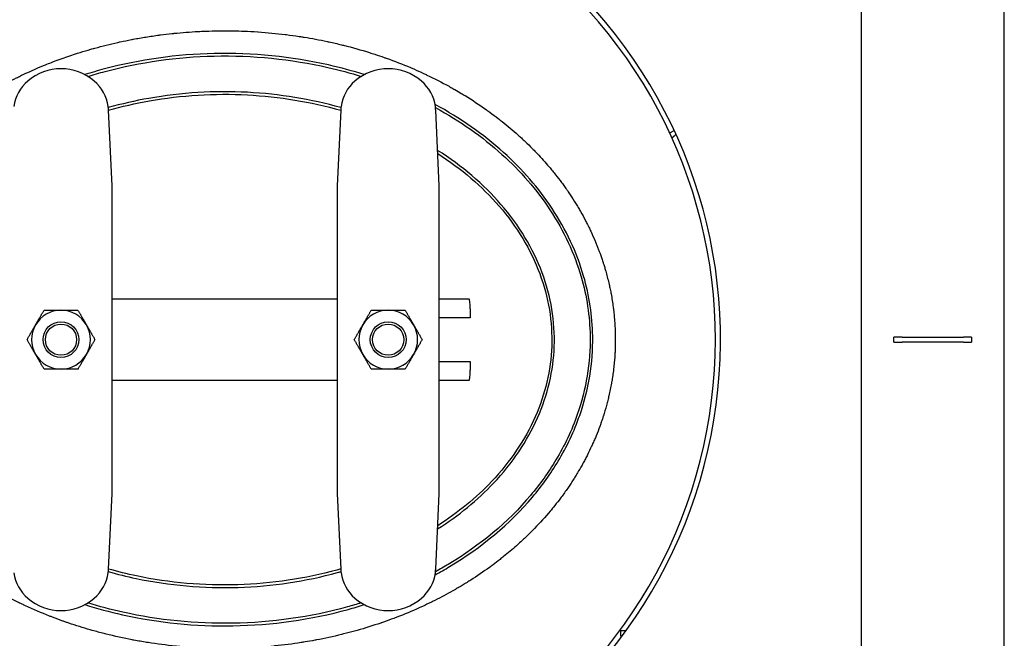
# Model space of a CAD drawing. Header units: inches. Extents: x 12 to 564, y 10 to 374.
# Tile 39 of 158: x 54 to 78, y 174 to 189. Entities that reach past the tile are written whole.
import ezdxf

# ---------------------------------------------------------------- set-up
doc = ezdxf.new("R2010")
doc.units = ezdxf.units.IN
doc.header["$LTSCALE"] = 16
doc.header["$MEASUREMENT"] = 0
doc.layers.add('Visible (ANSI)', color=7, linetype='Continuous', lineweight=30)

msp = doc.modelspace()

# ---------------------------------------------------------------- linework, layer by layer
at = {"layer": 'Visible (ANSI)'}
for p, q in [((74.58, 192.274), (74.58, 170.274)), ((78.08, 170.274), (78.08, 192.274)), ((56.266, 185.036), (56.178, 186.887)), ((61.855, 186.887), (61.766, 185.036)), ((64.266, 185.036), (64.178, 186.887)), ((69.898, 186.333), (70.011, 186.385)), ((56.266, 183.075), (56.266, 185.036)), ((61.766, 185.036), (61.766, 183.075)), ((64.266, 183.075), (64.266, 185.036)), ((56.266, 179.473), (56.266, 183.075)), ((61.766, 183.075), (61.766, 179.473)), ((64.266, 179.473), (64.266, 183.075)), ((56.266, 182.274), (61.766, 182.274)), ((64.266, 182.274), (64.99, 182.274)), ((65.022, 182.024), (65.022, 181.806)), ((65.022, 181.806), (64.266, 181.806)), ((75.58, 181.337), (75.381, 181.337)), ((75.381, 181.212), (75.381, 181.337)), ((75.58, 181.337), (77.08, 181.337)), ((77.279, 181.337), (77.08, 181.337)), ((77.279, 181.337), (77.279, 181.212)), ((75.381, 181.212), (75.58, 181.212)), ((77.08, 181.212), (75.58, 181.212)), ((77.08, 181.212), (77.279, 181.212)), ((64.266, 180.743), (65.022, 180.743)), ((65.022, 180.743), (65.022, 180.524)), ((61.766, 180.274), (56.266, 180.274)), ((64.99, 180.274), (64.266, 180.274)), ((56.266, 177.513), (56.266, 179.473)), ((61.766, 179.473), (61.766, 177.513)), ((64.266, 177.513), (64.266, 179.473)), ((56.178, 175.662), (56.266, 177.513)), ((61.766, 177.513), (61.855, 175.662)), ((64.178, 175.662), (64.266, 177.513)), ((68.704, 174.159), (68.834, 174.159)), ((68.704, 174.024), (68.704, 174.159)), ((68.735, 174.024), (68.704, 174.024))]:
    msp.add_line(p, q, dxfattribs=at)
for centre, radius in [((55.016, 181.274), 0.438), ((55.016, 181.274), 0.438), ((55.016, 181.274), 0.382), ((63.016, 181.274), 0.438), ((63.016, 181.274), 0.438), ((63.016, 181.274), 0.382)]:
    msp.add_circle(centre, radius, dxfattribs=at)
for centre, radius, start, end in [((59.016, 181.274), 12.125, 292.5893, 45.126), ((59.016, 181.274), 12, 292.8379, 45.7286), ((55.016, 186.649), 1.25, 49.4288, 130.5712), ((63.016, 186.649), 1.25, 49.4288, 130.5712), ((54.854, 186.839), 1, 130.5712, 172.0345), ((55.179, 186.839), 1, 7.9655, 49.4288), ((62.854, 186.839), 1, 130.5712, 172.0345), ((63.179, 186.839), 1, 7.9655, 49.4288), ((55.016, 181.274), 0.719, 90.0362, 150.0362), ((55.016, 181.274), 0.719, 30.0362, 90.0362), ((63.016, 181.274), 0.719, 90, 150), ((63.016, 181.274), 0.719, 30, 90), ((55.016, 181.274), 0.719, 150.0362, 210.0362), ((55.016, 181.274), 0.719, 330.0362, 30.0362), ((63.016, 181.274), 0.719, 150, 210), ((63.016, 181.274), 0.719, 330, 30), ((55.016, 181.274), 0.719, 210.0362, 270.0362), ((55.016, 181.274), 0.719, 270.0362, 330.0362), ((63.016, 181.274), 0.719, 210, 270), ((63.016, 181.274), 0.719, 270, 330), ((54.854, 175.71), 1, 187.9655, 229.4288), ((55.179, 175.71), 1, 310.5712, 352.0345), ((62.854, 175.71), 1, 187.9655, 229.4288), ((63.179, 175.71), 1, 310.5712, 352.0345), ((55.016, 175.899), 1.25, 229.4288, 310.5712), ((63.016, 175.899), 1.25, 229.4288, 310.5712)]:
    msp.add_arc(centre, radius, start, end, dxfattribs=at)
for centre, major_axis, start_param, end_param in [((64.99, 182.024), (0, 0.25), 4.712389, 6.283185), ((64.99, 180.524), (0, -0.25), 0, 1.570796)]:
    msp.add_ellipse(centre, major_axis=major_axis, ratio=0.127778, start_param=start_param, end_param=end_param, dxfattribs=at)
for points, knots in [([(49.463, 181.274), (49.463, 181.275), (49.463, 181.276), (49.463, 181.277), (49.463, 181.479), (49.473, 181.681), (49.493, 181.882), (49.494, 181.891), (49.495, 181.901), (49.496, 181.91), (49.497, 181.916), (49.497, 181.921), (49.498, 181.927), (49.518, 182.114), (49.547, 182.3), (49.585, 182.484), (49.588, 182.502), (49.592, 182.52), (49.596, 182.537), (49.598, 182.549), (49.6, 182.56), (49.603, 182.572), (49.618, 182.642), (49.635, 182.712), (49.652, 182.781), (49.658, 182.803), (49.664, 182.825), (49.669, 182.846), (49.701, 182.966), (49.736, 183.084), (49.775, 183.201), (49.793, 183.256), (49.812, 183.311), (49.832, 183.366), (49.842, 183.393), (49.852, 183.42), (49.862, 183.448), (49.888, 183.516), (49.914, 183.584), (49.942, 183.652), (49.955, 183.681), (49.967, 183.711), (49.98, 183.74), (49.99, 183.763), (50, 183.786), (50.01, 183.808), (50.07, 183.944), (50.135, 184.077), (50.204, 184.208), (50.221, 184.241), (50.239, 184.273), (50.256, 184.305), (50.271, 184.332), (50.286, 184.359), (50.301, 184.386), (50.319, 184.417), (50.337, 184.447), (50.354, 184.478), (50.374, 184.511), (50.394, 184.544), (50.414, 184.577), (50.488, 184.698), (50.565, 184.817), (50.645, 184.932), (50.66, 184.954), (50.676, 184.976), (50.692, 184.999), (50.715, 185.032), (50.739, 185.065), (50.764, 185.098), (50.801, 185.149), (50.839, 185.199), (50.878, 185.249), (50.904, 185.282), (50.93, 185.315), (50.956, 185.347), (50.982, 185.38), (51.008, 185.411), (51.034, 185.443), (51.114, 185.539), (51.198, 185.635), (51.284, 185.728), (51.312, 185.76), (51.341, 185.79), (51.37, 185.821), (51.4, 185.853), (51.431, 185.885), (51.462, 185.917), (51.475, 185.93), (51.489, 185.943), (51.502, 185.957), (51.531, 185.986), (51.561, 186.016), (51.591, 186.045), (51.7, 186.151), (51.813, 186.256), (51.926, 186.354), (51.94, 186.366), (51.954, 186.378), (51.968, 186.39), (51.998, 186.417), (52.03, 186.443), (52.061, 186.469), (52.111, 186.512), (52.163, 186.554), (52.215, 186.595), (52.246, 186.62), (52.277, 186.645), (52.309, 186.669), (52.346, 186.698), (52.384, 186.727), (52.421, 186.755), (52.522, 186.831), (52.627, 186.907), (52.734, 186.98), (52.765, 187.001), (52.796, 187.022), (52.827, 187.043), (52.866, 187.069), (52.904, 187.094), (52.942, 187.119), (52.963, 187.132), (52.984, 187.146), (53.005, 187.159), (53.036, 187.179), (53.066, 187.198), (53.097, 187.217), (53.225, 187.297), (53.356, 187.373), (53.487, 187.447), (53.515, 187.462), (53.543, 187.477), (53.57, 187.492), (53.6, 187.509), (53.63, 187.525), (53.66, 187.54), (53.727, 187.576), (53.795, 187.612), (53.864, 187.646), (53.892, 187.66), (53.921, 187.675), (53.95, 187.689), (53.984, 187.705), (54.018, 187.722), (54.053, 187.739), (54.19, 187.804), (54.329, 187.867), (54.469, 187.926), (54.495, 187.937), (54.521, 187.948), (54.547, 187.959), (54.576, 187.971), (54.606, 187.983), (54.635, 187.995), (54.683, 188.014), (54.731, 188.034), (54.78, 188.052), (54.804, 188.062), (54.829, 188.071), (54.854, 188.081), (54.979, 188.128), (55.106, 188.174), (55.233, 188.217), (55.294, 188.237), (55.355, 188.257), (55.417, 188.277), (55.438, 188.284), (55.46, 188.29), (55.481, 188.297), (55.568, 188.324), (55.655, 188.35), (55.742, 188.375), (55.761, 188.381), (55.781, 188.386), (55.801, 188.392), (55.815, 188.396), (55.829, 188.4), (55.843, 188.404), (56.029, 188.455), (56.216, 188.501), (56.403, 188.543), (56.419, 188.546), (56.435, 188.55), (56.452, 188.554), (56.456, 188.554), (56.46, 188.555), (56.464, 188.556), (56.556, 188.576), (56.647, 188.595), (56.739, 188.612), (56.753, 188.615), (56.767, 188.618), (56.781, 188.621), (56.885, 188.64), (56.99, 188.658), (57.094, 188.675), (57.202, 188.692), (57.31, 188.708), (57.419, 188.723), (57.429, 188.724), (57.439, 188.725), (57.449, 188.727), (57.543, 188.739), (57.636, 188.75), (57.73, 188.76), (57.741, 188.761), (57.751, 188.762), (57.762, 188.763), (57.77, 188.764), (57.778, 188.765), (57.786, 188.766), (57.981, 188.785), (58.176, 188.8), (58.371, 188.811), (58.399, 188.812), (58.426, 188.814), (58.453, 188.815), (58.456, 188.815), (58.46, 188.815), (58.464, 188.815), (58.575, 188.82), (58.687, 188.824), (58.8, 188.826), (58.801, 188.826), (58.803, 188.826), (58.804, 188.826), (58.875, 188.827), (58.946, 188.828), (59.016, 188.828)], [0.7128667, 0.7128667, 0.7128667, 0.7128667, 0.7129163, 0.7129163, 0.7129163, 0.7237053, 0.7237053, 0.7237053, 0.7242093, 0.7242093, 0.7242093, 0.7245088, 0.7245088, 0.7245088, 0.7345989, 0.7345989, 0.7345989, 0.7355747, 0.7355747, 0.7355747, 0.7362034, 0.7362034, 0.7362034, 0.7400725, 0.7400725, 0.7400725, 0.7412701, 0.7412701, 0.7412701, 0.7479389, 0.7479389, 0.7479389, 0.7510812, 0.7510812, 0.7510812, 0.7526564, 0.7526564, 0.7526564, 0.7566224, 0.7566224, 0.7566224, 0.758366, 0.758366, 0.758366, 0.759719, 0.759719, 0.759719, 0.7678047, 0.7678047, 0.7678047, 0.7698194, 0.7698194, 0.7698194, 0.7715094, 0.7715094, 0.7715094, 0.7734563, 0.7734563, 0.7734563, 0.7755732, 0.7755732, 0.7755732, 0.7833459, 0.7833459, 0.7833459, 0.7848557, 0.7848557, 0.7848557, 0.7871132, 0.7871132, 0.7871132, 0.7905954, 0.7905954, 0.7905954, 0.7929091, 0.7929091, 0.7929091, 0.7951958, 0.7951958, 0.7951958, 0.8022281, 0.8022281, 0.8022281, 0.8045699, 0.8045699, 0.8045699, 0.8070582, 0.8070582, 0.8070582, 0.8081188, 0.8081188, 0.8081188, 0.8104532, 0.8104532, 0.8104532, 0.8189467, 0.8189467, 0.8189467, 0.8199895, 0.8199895, 0.8199895, 0.8222743, 0.8222743, 0.8222743, 0.8259696, 0.8259696, 0.8259696, 0.8282107, 0.8282107, 0.8282107, 0.8308627, 0.8308627, 0.8308627, 0.8380824, 0.8380824, 0.8380824, 0.8402001, 0.8402001, 0.8402001, 0.8427946, 0.8427946, 0.8427946, 0.8442003, 0.8442003, 0.8442003, 0.8462564, 0.8462564, 0.8462564, 0.8547462, 0.8547462, 0.8547462, 0.8565344, 0.8565344, 0.8565344, 0.8584396, 0.8584396, 0.8584396, 0.862762, 0.862762, 0.862762, 0.8645662, 0.8645662, 0.8645662, 0.8667217, 0.8667217, 0.8667217, 0.8753176, 0.8753176, 0.8753176, 0.8769186, 0.8769186, 0.8769186, 0.8787193, 0.8787193, 0.8787193, 0.8816418, 0.8816418, 0.8816418, 0.8831396, 0.8831396, 0.8831396, 0.8907324, 0.8907324, 0.8907324, 0.8943701, 0.8943701, 0.8943701, 0.8956489, 0.8956489, 0.8956489, 0.9007723, 0.9007723, 0.9007723, 0.9019364, 0.9019364, 0.9019364, 0.902764, 0.902764, 0.902764, 0.9136414, 0.9136414, 0.9136414, 0.9145727, 0.9145727, 0.9145727, 0.9148211, 0.9148211, 0.9148211, 0.920104, 0.920104, 0.920104, 0.9209169, 0.9209169, 0.9209169, 0.926901, 0.926901, 0.926901, 0.9330879, 0.9330879, 0.9330879, 0.9336584, 0.9336584, 0.9336584, 0.9389991, 0.9389991, 0.9389991, 0.9396056, 0.9396056, 0.9396056, 0.9400539, 0.9400539, 0.9400539, 0.9511243, 0.9511243, 0.9511243, 0.952662, 0.952662, 0.952662, 0.952864, 0.952864, 0.952864, 0.9591629, 0.9591629, 0.9591629, 0.9592501, 0.9592501, 0.9592501, 0.9632244, 0.9632244, 0.9632244, 0.9632244]), ([(59.016, 188.828), (59.017, 188.828), (59.017, 188.828), (59.017, 188.828), (59.173, 188.828), (59.329, 188.825), (59.485, 188.819), (59.488, 188.819), (59.49, 188.819), (59.493, 188.819), (59.604, 188.814), (59.714, 188.808), (59.825, 188.801), (59.83, 188.801), (59.834, 188.8), (59.839, 188.8), (60.06, 188.785), (60.281, 188.764), (60.5, 188.737), (60.51, 188.736), (60.519, 188.735), (60.528, 188.734), (60.631, 188.721), (60.733, 188.707), (60.836, 188.691), (60.847, 188.689), (60.859, 188.688), (60.87, 188.686), (60.9, 188.681), (60.931, 188.676), (60.961, 188.671)], [0.96322438, 0.96322438, 0.96322438, 0.96322438, 0.96323965, 0.96323965, 0.96323965, 0.97203388, 0.97203388, 0.97203388, 0.97218389, 0.97218389, 0.97218389, 0.97843063, 0.97843063, 0.97843063, 0.97870338, 0.97870338, 0.97870338, 0.99122042, 0.99122042, 0.99122042, 0.99174483, 0.99174483, 0.99174483, 0.99760613, 0.99760613, 0.99760613, 0.99826351, 0.99826351, 0.99826351, 1, 1, 1, 1]), ([(60.961, 188.671), (61.148, 188.641), (61.335, 188.606), (61.522, 188.566), (61.538, 188.563), (61.554, 188.559), (61.57, 188.556), (61.671, 188.534), (61.772, 188.511), (61.873, 188.486), (61.89, 188.482), (61.908, 188.477), (61.926, 188.473), (62.14, 188.419), (62.352, 188.36), (62.562, 188.294), (62.584, 188.287), (62.605, 188.28), (62.627, 188.273), (62.705, 188.248), (62.783, 188.223), (62.86, 188.196), (62.873, 188.191), (62.886, 188.187), (62.899, 188.182), (62.923, 188.174), (62.946, 188.166), (62.97, 188.158), (63.168, 188.087), (63.364, 188.01), (63.559, 187.928), (63.586, 187.917), (63.612, 187.905), (63.639, 187.894), (63.72, 187.859), (63.8, 187.823), (63.88, 187.785), (63.908, 187.772), (63.936, 187.759), (63.964, 187.746), (64.147, 187.659), (64.327, 187.567), (64.504, 187.47), (64.534, 187.453), (64.563, 187.436), (64.593, 187.42), (64.612, 187.409), (64.631, 187.398), (64.649, 187.388), (64.701, 187.358), (64.753, 187.328), (64.804, 187.297), (64.835, 187.279), (64.866, 187.26), (64.896, 187.241), (65.07, 187.135), (65.241, 187.022), (65.408, 186.903), (65.439, 186.881), (65.47, 186.859), (65.501, 186.837), (65.571, 186.786), (65.64, 186.734), (65.708, 186.682), (65.739, 186.658), (65.77, 186.633), (65.801, 186.609), (65.934, 186.503), (66.063, 186.394), (66.189, 186.281), (66.217, 186.256), (66.245, 186.231), (66.272, 186.206), (66.303, 186.177), (66.333, 186.149), (66.364, 186.12), (66.422, 186.064), (66.48, 186.008), (66.538, 185.95), (66.567, 185.92), (66.597, 185.89), (66.626, 185.86), (66.724, 185.757), (66.82, 185.652), (66.913, 185.544), (66.94, 185.513), (66.967, 185.481), (66.993, 185.449), (67.006, 185.434), (67.019, 185.419), (67.031, 185.403), (67.057, 185.372), (67.083, 185.34), (67.109, 185.307), (67.159, 185.244), (67.208, 185.18), (67.256, 185.115), (67.28, 185.082), (67.304, 185.049), (67.328, 185.017), (67.34, 185), (67.351, 184.984), (67.363, 184.967), (67.378, 184.946), (67.393, 184.924), (67.408, 184.903), (67.416, 184.891), (67.424, 184.879), (67.432, 184.868), (67.477, 184.801), (67.521, 184.733), (67.565, 184.664), (67.586, 184.631), (67.607, 184.597), (67.627, 184.563), (67.638, 184.545), (67.649, 184.527), (67.66, 184.509), (67.68, 184.475), (67.699, 184.442), (67.719, 184.408), (67.76, 184.335), (67.8, 184.262), (67.839, 184.188), (67.856, 184.156), (67.872, 184.123), (67.889, 184.091), (67.9, 184.068), (67.911, 184.046), (67.922, 184.023), (67.938, 183.992), (67.953, 183.961), (67.967, 183.929), (68.005, 183.849), (68.041, 183.768), (68.076, 183.686), (68.088, 183.657), (68.1, 183.628), (68.111, 183.599), (68.123, 183.571), (68.134, 183.543), (68.145, 183.514), (68.156, 183.487), (68.166, 183.459), (68.177, 183.431), (68.201, 183.365), (68.225, 183.299), (68.247, 183.233), (68.255, 183.21), (68.262, 183.188), (68.269, 183.165), (68.277, 183.14), (68.285, 183.115), (68.293, 183.09), (68.304, 183.056), (68.314, 183.022), (68.324, 182.988), (68.331, 182.965), (68.337, 182.941), (68.344, 182.918), (68.37, 182.822), (68.395, 182.725), (68.417, 182.627), (68.422, 182.608), (68.426, 182.588), (68.43, 182.569), (68.439, 182.527), (68.448, 182.486), (68.456, 182.444), (68.459, 182.427), (68.462, 182.41), (68.466, 182.393), (68.485, 182.287), (68.503, 182.18), (68.517, 182.073), (68.518, 182.062), (68.52, 182.05), (68.521, 182.039), (68.528, 181.988), (68.533, 181.938), (68.539, 181.887), (68.539, 181.878), (68.54, 181.87), (68.541, 181.861), (68.552, 181.745), (68.56, 181.629), (68.565, 181.513), (68.565, 181.51), (68.565, 181.507), (68.565, 181.504), (68.567, 181.448), (68.569, 181.393), (68.569, 181.337), (68.569, 181.334), (68.569, 181.33), (68.569, 181.327), (68.569, 181.326), (68.569, 181.325), (68.569, 181.325), (68.57, 181.205), (68.568, 181.086), (68.562, 180.966), (68.562, 180.963), (68.561, 180.959), (68.561, 180.955), (68.558, 180.899), (68.555, 180.843), (68.55, 180.788), (68.55, 180.781), (68.549, 180.775), (68.548, 180.768), (68.539, 180.656), (68.526, 180.543), (68.511, 180.432), (68.509, 180.42), (68.507, 180.408), (68.506, 180.396), (68.499, 180.349), (68.491, 180.302), (68.483, 180.254), (68.481, 180.24), (68.478, 180.226), (68.476, 180.212), (68.457, 180.108), (68.436, 180.005), (68.413, 179.903), (68.408, 179.884), (68.404, 179.865), (68.399, 179.846), (68.39, 179.806), (68.38, 179.767), (68.37, 179.728), (68.364, 179.707), (68.359, 179.685), (68.353, 179.664), (68.329, 179.578), (68.304, 179.493), (68.277, 179.409), (68.276, 179.404), (68.274, 179.399), (68.273, 179.394), (68.265, 179.369), (68.256, 179.343), (68.248, 179.317), (68.238, 179.29), (68.229, 179.263), (68.219, 179.235), (68.21, 179.208), (68.2, 179.18), (68.19, 179.153), (68.161, 179.075), (68.131, 178.997), (68.1, 178.921), (68.087, 178.89), (68.074, 178.859), (68.061, 178.828), (68.052, 178.807), (68.043, 178.786), (68.034, 178.766), (68.02, 178.733), (68.005, 178.701), (67.99, 178.669), (67.958, 178.599), (67.924, 178.529), (67.89, 178.46), (67.873, 178.426), (67.855, 178.392), (67.837, 178.358), (67.829, 178.342), (67.82, 178.326), (67.812, 178.31), (67.793, 178.275), (67.775, 178.241), (67.755, 178.206), (67.719, 178.142), (67.682, 178.078), (67.645, 178.015), (67.624, 177.98), (67.603, 177.945), (67.581, 177.911), (67.573, 177.897), (67.564, 177.884), (67.555, 177.87), (67.534, 177.836), (67.512, 177.802), (67.49, 177.768), (67.468, 177.735), (67.446, 177.702), (67.424, 177.669), (67.373, 177.595), (67.32, 177.521), (67.266, 177.447), (67.242, 177.415), (67.219, 177.384), (67.194, 177.352), (67.149, 177.293), (67.103, 177.234), (67.056, 177.176), (67.03, 177.144), (67.004, 177.113), (66.978, 177.081), (66.856, 176.936), (66.728, 176.794), (66.597, 176.659), (66.566, 176.628), (66.536, 176.597), (66.505, 176.567), (66.453, 176.515), (66.401, 176.464), (66.349, 176.415), (66.318, 176.385), (66.286, 176.356), (66.255, 176.328), (66.221, 176.297), (66.188, 176.266), (66.154, 176.236), (66.052, 176.146), (65.947, 176.057), (65.838, 175.97), (65.809, 175.947), (65.78, 175.924), (65.751, 175.901), (65.694, 175.856), (65.637, 175.813), (65.579, 175.769), (65.55, 175.748), (65.521, 175.726), (65.491, 175.705), (65.342, 175.597), (65.189, 175.493), (65.034, 175.394), (65.004, 175.375), (64.974, 175.356), (64.944, 175.337), (64.879, 175.297), (64.815, 175.258), (64.75, 175.219), (64.719, 175.202), (64.689, 175.184), (64.659, 175.167), (64.638, 175.155), (64.617, 175.143), (64.596, 175.131), (64.453, 175.05), (64.307, 174.972), (64.159, 174.898), (64.131, 174.884), (64.102, 174.87), (64.074, 174.856), (64.001, 174.82), (63.928, 174.785), (63.854, 174.751), (63.827, 174.739), (63.8, 174.726), (63.772, 174.714), (63.592, 174.633), (63.41, 174.557), (63.226, 174.486), (63.202, 174.477), (63.177, 174.468), (63.153, 174.458), (63.07, 174.427), (62.987, 174.397), (62.904, 174.368), (62.886, 174.362), (62.868, 174.356), (62.85, 174.349), (62.845, 174.348), (62.84, 174.346), (62.835, 174.344), (62.643, 174.279), (62.449, 174.218), (62.254, 174.163), (62.234, 174.158), (62.214, 174.152), (62.195, 174.147), (62.106, 174.122), (62.016, 174.099), (61.927, 174.076), (61.909, 174.072), (61.891, 174.067), (61.873, 174.063), (61.671, 174.013), (61.467, 173.969), (61.262, 173.93), (61.248, 173.928), (61.235, 173.925), (61.221, 173.923), (61.143, 173.908), (61.064, 173.895), (60.986, 173.882), (60.966, 173.878), (60.946, 173.875), (60.926, 173.872), (60.914, 173.87), (60.902, 173.868), (60.89, 173.866), (60.677, 173.833), (60.462, 173.805), (60.247, 173.783), (60.239, 173.783), (60.231, 173.782), (60.223, 173.781), (60.117, 173.77), (60.011, 173.761), (59.905, 173.753), (59.899, 173.753), (59.894, 173.753), (59.888, 173.752), (59.665, 173.736), (59.442, 173.726), (59.219, 173.723), (59.217, 173.723), (59.216, 173.723), (59.215, 173.723), (59.163, 173.722), (59.111, 173.721), (59.059, 173.721), (58.999, 173.721), (58.938, 173.721), (58.878, 173.722), (58.877, 173.722), (58.876, 173.722), (58.875, 173.722), (58.647, 173.725), (58.418, 173.734), (58.189, 173.749), (58.184, 173.749), (58.179, 173.75), (58.174, 173.75), (58.062, 173.758), (57.951, 173.767), (57.84, 173.778), (57.832, 173.779), (57.825, 173.779), (57.817, 173.78), (57.592, 173.802), (57.368, 173.831), (57.145, 173.866), (57.136, 173.867), (57.126, 173.869), (57.116, 173.87), (57.114, 173.871), (57.112, 173.871), (57.11, 173.871), (57.007, 173.888), (56.904, 173.905), (56.801, 173.925), (56.787, 173.927), (56.773, 173.93), (56.759, 173.933), (56.544, 173.973), (56.329, 174.021), (56.117, 174.074), (56.1, 174.078), (56.084, 174.082), (56.068, 174.086), (55.972, 174.11), (55.876, 174.136), (55.781, 174.163), (55.763, 174.168), (55.745, 174.173), (55.727, 174.178), (55.552, 174.228), (55.379, 174.283), (55.21, 174.34), (55.183, 174.349), (55.157, 174.358), (55.131, 174.367), (55.107, 174.376), (55.083, 174.384), (55.06, 174.393), (54.977, 174.422), (54.894, 174.453), (54.811, 174.485), (54.785, 174.495), (54.759, 174.505), (54.733, 174.515), (54.537, 174.592), (54.342, 174.675), (54.15, 174.765), (54.123, 174.777), (54.096, 174.79), (54.069, 174.803), (53.984, 174.843), (53.899, 174.885), (53.816, 174.927), (53.788, 174.941), (53.761, 174.955), (53.733, 174.97), (53.621, 175.028), (53.511, 175.088), (53.404, 175.15), (53.33, 175.191), (53.256, 175.235), (53.183, 175.279), (53.151, 175.299), (53.119, 175.318), (53.087, 175.338), (53.016, 175.382), (52.946, 175.427), (52.876, 175.473), (52.843, 175.495), (52.81, 175.517), (52.778, 175.539), (52.61, 175.653), (52.445, 175.773), (52.285, 175.898), (52.253, 175.923), (52.221, 175.948), (52.19, 175.974), (52.127, 176.024), (52.065, 176.075), (52.005, 176.127), (51.974, 176.153), (51.943, 176.18), (51.912, 176.207), (51.886, 176.23), (51.86, 176.253), (51.834, 176.276), (51.714, 176.384), (51.596, 176.496), (51.481, 176.613), (51.452, 176.643), (51.422, 176.673), (51.393, 176.704), (51.34, 176.759), (51.287, 176.816), (51.236, 176.873), (51.208, 176.904), (51.18, 176.936), (51.152, 176.967), (51.06, 177.072), (50.972, 177.18), (50.886, 177.29), (50.861, 177.322), (50.836, 177.354), (50.811, 177.387), (50.799, 177.404), (50.786, 177.421), (50.773, 177.438), (50.749, 177.47), (50.725, 177.503), (50.702, 177.536), (50.669, 177.583), (50.636, 177.629), (50.604, 177.676), (50.589, 177.698), (50.575, 177.72), (50.56, 177.741), (50.538, 177.775), (50.517, 177.808), (50.495, 177.842), (50.483, 177.86), (50.471, 177.879), (50.46, 177.898), (50.439, 177.931), (50.418, 177.964), (50.398, 177.998), (50.354, 178.071), (50.311, 178.145), (50.27, 178.22), (50.252, 178.252), (50.234, 178.284), (50.217, 178.317), (50.205, 178.34), (50.193, 178.362), (50.181, 178.385), (50.165, 178.417), (50.149, 178.448), (50.133, 178.479), (50.093, 178.56), (50.054, 178.641), (50.017, 178.724), (50.004, 178.752), (49.992, 178.781), (49.979, 178.81), (49.967, 178.839), (49.955, 178.867), (49.943, 178.895), (49.932, 178.923), (49.92, 178.951), (49.909, 178.978), (49.874, 179.066), (49.841, 179.154), (49.811, 179.243), (49.802, 179.268), (49.793, 179.294), (49.784, 179.32), (49.78, 179.334), (49.775, 179.347), (49.77, 179.361), (49.764, 179.38), (49.758, 179.399), (49.752, 179.418), (49.744, 179.443), (49.737, 179.468), (49.729, 179.493), (49.701, 179.586), (49.674, 179.682), (49.65, 179.778), (49.644, 179.799), (49.639, 179.821), (49.634, 179.842), (49.624, 179.882), (49.615, 179.922), (49.606, 179.962), (49.602, 179.981), (49.598, 180), (49.594, 180.019), (49.559, 180.185), (49.531, 180.353), (49.51, 180.523), (49.508, 180.533), (49.507, 180.543), (49.506, 180.554), (49.477, 180.794), (49.463, 181.035), (49.463, 181.274)], [0, 0, 0, 0, 0.0107623, 0.0107623, 0.0107623, 0.0116788, 0.0116788, 0.0116788, 0.0175253, 0.0175253, 0.0175253, 0.0185604, 0.0185604, 0.0185604, 0.0309908, 0.0309908, 0.0309908, 0.0322647, 0.0322647, 0.0322647, 0.0369093, 0.0369093, 0.0369093, 0.0376944, 0.0376944, 0.0376944, 0.0390994, 0.0390994, 0.0390994, 0.0510063, 0.0510063, 0.0510063, 0.0526375, 0.0526375, 0.0526375, 0.057609, 0.057609, 0.057609, 0.0593414, 0.0593414, 0.0593414, 0.0707334, 0.0707334, 0.0707334, 0.072664, 0.072664, 0.072664, 0.0738794, 0.0738794, 0.0738794, 0.0772607, 0.0772607, 0.0772607, 0.0792784, 0.0792784, 0.0792784, 0.0907468, 0.0907468, 0.0907468, 0.092889, 0.092889, 0.092889, 0.0977076, 0.0977076, 0.0977076, 0.0999121, 0.0999121, 0.0999121, 0.1094374, 0.1094374, 0.1094374, 0.1115365, 0.1115365, 0.1115365, 0.1138731, 0.1138731, 0.1138731, 0.1183936, 0.1183936, 0.1183936, 0.1207306, 0.1207306, 0.1207306, 0.1285963, 0.1285963, 0.1285963, 0.1308877, 0.1308877, 0.1308877, 0.1319811, 0.1319811, 0.1319811, 0.1342543, 0.1342543, 0.1342543, 0.1387343, 0.1387343, 0.1387343, 0.1409794, 0.1409794, 0.1409794, 0.1421053, 0.1421053, 0.1421053, 0.1435604, 0.1435604, 0.1435604, 0.1443434, 0.1443434, 0.1443434, 0.1488207, 0.1488207, 0.1488207, 0.1509961, 0.1509961, 0.1509961, 0.1521585, 0.1521585, 0.1521585, 0.1542811, 0.1542811, 0.1542811, 0.1588192, 0.1588192, 0.1588192, 0.1607877, 0.1607877, 0.1607877, 0.162145, 0.162145, 0.162145, 0.1640242, 0.1640242, 0.1640242, 0.1688256, 0.1688256, 0.1688256, 0.170521, 0.170521, 0.170521, 0.1721833, 0.1721833, 0.1721833, 0.1737877, 0.1737877, 0.1737877, 0.1776155, 0.1776155, 0.1776155, 0.1789078, 0.1789078, 0.1789078, 0.1803304, 0.1803304, 0.1803304, 0.1822658, 0.1822658, 0.1822658, 0.1835764, 0.1835764, 0.1835764, 0.1889528, 0.1889528, 0.1889528, 0.1900056, 0.1900056, 0.1900056, 0.1922807, 0.1922807, 0.1922807, 0.1931934, 0.1931934, 0.1931934, 0.198935, 0.198935, 0.198935, 0.1995494, 0.1995494, 0.1995494, 0.2022636, 0.2022636, 0.2022636, 0.2027275, 0.2027275, 0.2027275, 0.2089195, 0.2089195, 0.2089195, 0.2090927, 0.2090927, 0.2090927, 0.2120601, 0.2120601, 0.2120601, 0.2122447, 0.2122447, 0.2122447, 0.2122881, 0.2122881, 0.2122881, 0.2186761, 0.2186761, 0.2186761, 0.2188858, 0.2188858, 0.2188858, 0.2218605, 0.2218605, 0.2218605, 0.2222088, 0.2222088, 0.2222088, 0.2282258, 0.2282258, 0.2282258, 0.2288603, 0.2288603, 0.2288603, 0.2314143, 0.2314143, 0.2314143, 0.2321886, 0.2321886, 0.2321886, 0.2378078, 0.2378078, 0.2378078, 0.238853, 0.238853, 0.238853, 0.2410151, 0.2410151, 0.2410151, 0.2422018, 0.2422018, 0.2422018, 0.2469878, 0.2469878, 0.2469878, 0.2472551, 0.2472551, 0.2472551, 0.2487137, 0.2487137, 0.2487137, 0.2502793, 0.2502793, 0.2502793, 0.2518536, 0.2518536, 0.2518536, 0.2563183, 0.2563183, 0.2563183, 0.2581114, 0.2581114, 0.2581114, 0.259341, 0.259341, 0.259341, 0.2612343, 0.2612343, 0.2612343, 0.2654131, 0.2654131, 0.2654131, 0.2674799, 0.2674799, 0.2674799, 0.2684712, 0.2684712, 0.2684712, 0.2706077, 0.2706077, 0.2706077, 0.2746544, 0.2746544, 0.2746544, 0.2768858, 0.2768858, 0.2768858, 0.2777902, 0.2777902, 0.2777902, 0.2800416, 0.2800416, 0.2800416, 0.2822688, 0.2822688, 0.2822688, 0.28735, 0.28735, 0.28735, 0.2895523, 0.2895523, 0.2895523, 0.2936683, 0.2936683, 0.2936683, 0.2959055, 0.2959055, 0.2959055, 0.3062975, 0.3062975, 0.3062975, 0.308699, 0.308699, 0.308699, 0.3127591, 0.3127591, 0.3127591, 0.3151663, 0.3151663, 0.3151663, 0.317781, 0.317781, 0.317781, 0.325641, 0.325641, 0.325641, 0.3277481, 0.3277481, 0.3277481, 0.3317983, 0.3317983, 0.3317983, 0.3338226, 0.3338226, 0.3338226, 0.344085, 0.344085, 0.344085, 0.3460579, 0.3460579, 0.3460579, 0.3502812, 0.3502812, 0.3502812, 0.3522426, 0.3522426, 0.3522426, 0.3535949, 0.3535949, 0.3535949, 0.3629129, 0.3629129, 0.3629129, 0.3647089, 0.3647089, 0.3647089, 0.3692758, 0.3692758, 0.3692758, 0.3709674, 0.3709674, 0.3709674, 0.3820895, 0.3820895, 0.3820895, 0.3835682, 0.3835682, 0.3835682, 0.3885471, 0.3885471, 0.3885471, 0.3896296, 0.3896296, 0.3896296, 0.3899255, 0.3899255, 0.3899255, 0.4013918, 0.4013918, 0.4013918, 0.4025488, 0.4025488, 0.4025488, 0.4077663, 0.4077663, 0.4077663, 0.4088022, 0.4088022, 0.4088022, 0.4205718, 0.4205718, 0.4205718, 0.4213664, 0.4213664, 0.4213664, 0.4258544, 0.4258544, 0.4258544, 0.4270014, 0.4270014, 0.4270014, 0.4276858, 0.4276858, 0.4276858, 0.4398897, 0.4398897, 0.4398897, 0.4403401, 0.4403401, 0.4403401, 0.4463471, 0.4463471, 0.4463471, 0.4466745, 0.4466745, 0.4466745, 0.4592925, 0.4592925, 0.4592925, 0.4593662, 0.4593662, 0.4593662, 0.4623034, 0.4623034, 0.4623034, 0.4657266, 0.4657266, 0.4657266, 0.4657776, 0.4657776, 0.4657776, 0.4786888, 0.4786888, 0.4786888, 0.4789842, 0.4789842, 0.4789842, 0.4852918, 0.4852918, 0.4852918, 0.4857102, 0.4857102, 0.4857102, 0.4984744, 0.4984744, 0.4984744, 0.4990376, 0.4990376, 0.4990376, 0.499155, 0.499155, 0.499155, 0.5050519, 0.5050519, 0.5050519, 0.5058456, 0.5058456, 0.5058456, 0.518147, 0.518147, 0.518147, 0.5190911, 0.5190911, 0.5190911, 0.5246657, 0.5246657, 0.5246657, 0.5257224, 0.5257224, 0.5257224, 0.5360496, 0.5360496, 0.5360496, 0.5376406, 0.5376406, 0.5376406, 0.539086, 0.539086, 0.539086, 0.5440878, 0.5440878, 0.5440878, 0.5456583, 0.5456583, 0.5456583, 0.5574798, 0.5574798, 0.5574798, 0.5591462, 0.5591462, 0.5591462, 0.5644224, 0.5644224, 0.5644224, 0.5661725, 0.5661725, 0.5661725, 0.573321, 0.573321, 0.573321, 0.5782112, 0.5782112, 0.5782112, 0.5803354, 0.5803354, 0.5803354, 0.5850387, 0.5850387, 0.5850387, 0.5872445, 0.5872445, 0.5872445, 0.5985701, 0.5985701, 0.5985701, 0.6008186, 0.6008186, 0.6008186, 0.6052933, 0.6052933, 0.6052933, 0.6075795, 0.6075795, 0.6075795, 0.6095487, 0.6095487, 0.6095487, 0.6186505, 0.6186505, 0.6186505, 0.6209996, 0.6209996, 0.6209996, 0.6252574, 0.6252574, 0.6252574, 0.6275745, 0.6275745, 0.6275745, 0.6352648, 0.6352648, 0.6352648, 0.6375209, 0.6375209, 0.6375209, 0.6386951, 0.6386951, 0.6386951, 0.6409375, 0.6409375, 0.6409375, 0.6441056, 0.6441056, 0.6441056, 0.6455549, 0.6455549, 0.6455549, 0.647762, 0.647762, 0.647762, 0.6489791, 0.6489791, 0.6489791, 0.6511336, 0.6511336, 0.6511336, 0.6558005, 0.6558005, 0.6558005, 0.6577977, 0.6577977, 0.6577977, 0.6591984, 0.6591984, 0.6591984, 0.6610981, 0.6610981, 0.6610981, 0.6659699, 0.6659699, 0.6659699, 0.6676755, 0.6676755, 0.6676755, 0.6693437, 0.6693437, 0.6693437, 0.6709619, 0.6709619, 0.6709619, 0.67607, 0.67607, 0.67607, 0.6775461, 0.6775461, 0.6775461, 0.6783437, 0.6783437, 0.6783437, 0.6794328, 0.6794328, 0.6794328, 0.6808379, 0.6808379, 0.6808379, 0.6861541, 0.6861541, 0.6861541, 0.6873358, 0.6873358, 0.6873358, 0.6895102, 0.6895102, 0.6895102, 0.6905479, 0.6905479, 0.6905479, 0.6995518, 0.6995518, 0.6995518, 0.7001069, 0.7001069, 0.7001069, 0.7128667, 0.7128667, 0.7128667, 0.7128667]), ([(62.432, 187.755), (62.146, 187.845), (61.854, 187.925), (60.649, 188.198), (59.702, 188.293), (57.848, 188.251), (56.942, 188.124), (55.917, 187.851), (55.758, 187.805), (55.6, 187.755)], [-1.9705857, -1.9705857, -1.9705857, -1.9705857, -1.8649792, -1.8649792, -1.5412585, -1.5412585, -1.2291343, -1.2291343, -1.1710069, -1.1710069, -1.1710069, -1.1710069]), ([(55.674, 187.712), (55.813, 187.755), (55.953, 187.796), (56.953, 188.062), (57.854, 188.189), (59.698, 188.23), (60.641, 188.136), (61.819, 187.868), (62.091, 187.795), (62.358, 187.712)], [1.1777974, 1.1777974, 1.1777974, 1.1777974, 1.2291343, 1.2291343, 1.5412585, 1.5412585, 1.8649792, 1.8649792, 1.9637952, 1.9637952, 1.9637952, 1.9637952]), ([(61.86, 186.948), (61.128, 187.155), (60.356, 187.282), (58.769, 187.365), (57.953, 187.315), (56.829, 187.115), (56.497, 187.039), (56.173, 186.948)], [1.2097193, 1.2097193, 1.2097193, 1.2097193, 1.5011933, 1.5011933, 1.8028438, 1.8028438, 1.9318733, 1.9318733, 1.9318733, 1.9318733]), ([(56.178, 186.884), (56.504, 186.977), (56.837, 187.054), (57.959, 187.252), (58.77, 187.302), (60.352, 187.219), (61.124, 187.092), (61.855, 186.884)], [-1.9334964, -1.9334964, -1.9334964, -1.9334964, -1.8028438, -1.8028438, -1.5011933, -1.5011933, -1.2080963, -1.2080963, -1.2080963, -1.2080963]), ([(64.161, 175.523), (64.282, 175.588), (64.401, 175.655), (65.301, 176.194), (65.99, 176.768), (66.778, 177.703), (66.988, 177.995), (67.385, 178.658), (67.563, 179.035), (67.918, 180.049), (68.026, 180.706), (68.008, 181.855), (67.933, 182.347), (67.627, 183.406), (67.365, 183.965), (66.696, 184.98), (66.296, 185.439), (65.341, 186.3), (64.776, 186.694), (64.161, 187.026)], [-4.088994, -4.088994, -4.088994, -4.088994, -4.039209, -4.039209, -3.704972, -3.704972, -3.564227, -3.564227, -3.397992, -3.397992, -3.129773, -3.129773, -2.927815, -2.927815, -2.682415, -2.682415, -2.448006, -2.448006, -2.194191, -2.194191, -2.194191, -2.194191]), ([(64.173, 186.949), (64.768, 186.624), (65.315, 186.24), (66.251, 185.396), (66.647, 184.941), (67.309, 183.936), (67.568, 183.383), (67.872, 182.335), (67.945, 181.848), (67.963, 180.712), (67.856, 180.063), (67.506, 179.06), (67.33, 178.687), (66.936, 178.03), (66.728, 177.741), (65.948, 176.814), (65.263, 176.244), (64.383, 175.717), (64.279, 175.658), (64.173, 175.6)], [2.199914, 2.199914, 2.199914, 2.199914, 2.448006, 2.448006, 2.682415, 2.682415, 2.927815, 2.927815, 3.129773, 3.129773, 3.397992, 3.397992, 3.564227, 3.564227, 3.704972, 3.704972, 4.039209, 4.039209, 4.083272, 4.083272, 4.083272, 4.083272]), ([(64.225, 176.646), (64.74, 176.974), (65.2, 177.35), (66.052, 178.253), (66.416, 178.793), (66.916, 179.924), (67.054, 180.515), (67.098, 181.716), (66.998, 182.326), (66.559, 183.503), (66.218, 184.069), (65.345, 185.077), (64.822, 185.523), (64.225, 185.903)], [-0.867319, -0.867319, -0.867319, -0.867319, -0.61605, -0.61605, -0.319987, -0.319987, -0.027401, -0.027401, 0.272513, 0.272513, 0.575933, 0.575933, 0.867319, 0.867319, 0.867319, 0.867319]), ([(64.228, 185.826), (64.805, 185.454), (65.311, 185.021), (66.166, 184.033), (66.503, 183.474), (66.936, 182.312), (67.035, 181.71), (66.992, 180.525), (66.856, 179.943), (66.362, 178.825), (66.002, 178.291), (65.168, 177.407), (64.724, 177.042), (64.228, 176.723)], [-0.861204, -0.861204, -0.861204, -0.861204, -0.575933, -0.575933, -0.272513, -0.272513, 0.027401, 0.027401, 0.319987, 0.319987, 0.61605, 0.61605, 0.861204, 0.861204, 0.861204, 0.861204]), ([(56.173, 175.601), (56.396, 175.538), (56.622, 175.482), (57.661, 175.265), (58.505, 175.191), (60.175, 175.242), (61, 175.365), (61.807, 175.586), (61.833, 175.594), (61.86, 175.601)], [-1.9318733, -1.9318733, -1.9318733, -1.9318733, -1.8431605, -1.8431605, -1.5299388, -1.5299388, -1.2202238, -1.2202238, -1.2097193, -1.2097193, -1.2097193, -1.2097193]), ([(61.855, 175.665), (61.824, 175.656), (61.794, 175.648), (60.988, 175.427), (60.168, 175.305), (58.508, 175.254), (57.669, 175.327), (56.632, 175.544), (56.403, 175.601), (56.178, 175.665)], [1.2080963, 1.2080963, 1.2080963, 1.2080963, 1.2202238, 1.2202238, 1.5299388, 1.5299388, 1.8431605, 1.8431605, 1.9334964, 1.9334964, 1.9334964, 1.9334964]), ([(55.6, 174.794), (55.9, 174.699), (56.206, 174.617), (57.393, 174.352), (58.307, 174.26), (60.175, 174.293), (61.128, 174.428), (62.168, 174.713), (62.3, 174.753), (62.432, 174.794)], [-5.1121783, -5.1121783, -5.1121783, -5.1121783, -5.0016904, -5.0016904, -4.6893361, -4.6893361, -4.3611669, -4.3611669, -4.3125997, -4.3125997, -4.3125997, -4.3125997]), ([(62.358, 174.837), (62.245, 174.802), (62.132, 174.768), (61.117, 174.489), (60.169, 174.355), (58.311, 174.323), (57.402, 174.414), (56.24, 174.673), (55.954, 174.75), (55.674, 174.837)], [4.3193901, 4.3193901, 4.3193901, 4.3193901, 4.3611669, 4.3611669, 4.6893361, 4.6893361, 5.0016904, 5.0016904, 5.1053879, 5.1053879, 5.1053879, 5.1053879])]:
    msp.add_open_spline(points, degree=3, knots=knots, dxfattribs=at)
for points in [[(56.178, 186.887), (56.176, 186.917), (56.173, 186.948), (56.169, 186.978)], [(61.863, 186.978), (61.859, 186.948), (61.856, 186.917), (61.855, 186.887)], [(64.178, 186.887), (64.176, 186.917), (64.173, 186.948), (64.169, 186.978)], [(56.169, 175.571), (56.173, 175.601), (56.176, 175.631), (56.178, 175.662)], [(61.855, 175.662), (61.856, 175.631), (61.859, 175.601), (61.863, 175.571)], [(64.169, 175.571), (64.173, 175.601), (64.176, 175.631), (64.178, 175.662)]]:
    msp.add_open_spline(points, degree=3, dxfattribs=at)
for points, weights in [([(69.954, 186.21), (70.004, 186.251), (70.054, 186.293)], [1.00079399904, 1.00075004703, 1.0006771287]), ([(54.393, 181.634), (54.49, 181.8), (54.601, 181.993)], [1, 1.0379548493, 1]), ([(54.601, 181.993), (54.823, 181.993), (55.016, 181.993)], [1, 1.0379548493, 1]), ([(55.016, 181.993), (55.208, 181.994), (55.431, 181.994)], [1, 1.0379548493, 1]), ([(55.431, 181.994), (55.542, 181.801), (55.639, 181.634)], [1, 1.0379548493, 1]), ([(62.394, 181.634), (62.49, 181.801), (62.601, 181.993)], [1, 1.0379548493, 1]), ([(62.601, 181.993), (62.824, 181.993), (63.016, 181.993)], [1, 1.0379548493, 1]), ([(63.016, 181.993), (63.209, 181.993), (63.431, 181.993)], [1, 1.0379548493, 1]), ([(63.431, 181.993), (63.543, 181.801), (63.639, 181.634)], [1, 1.0379548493, 1]), ([(54.186, 181.274), (54.297, 181.467), (54.393, 181.634)], [1, 1.0379548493, 1]), ([(55.639, 181.634), (55.735, 181.468), (55.846, 181.275)], [1, 1.0379548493, 1]), ([(62.186, 181.274), (62.297, 181.467), (62.394, 181.634)], [1, 1.0379548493, 1]), ([(63.639, 181.634), (63.735, 181.467), (63.846, 181.274)], [1, 1.0379548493, 1]), ([(54.394, 180.915), (54.297, 181.081), (54.186, 181.274)], [1, 1.0379548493, 1]), ([(55.846, 181.275), (55.735, 181.082), (55.639, 180.915)], [1, 1.0379548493, 1]), ([(62.394, 180.915), (62.297, 181.082), (62.186, 181.274)], [1, 1.0379548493, 1]), ([(63.846, 181.274), (63.735, 181.082), (63.639, 180.915)], [1, 1.0379548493, 1]), ([(54.602, 180.555), (54.49, 180.748), (54.394, 180.915)], [1, 1.0379548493, 1]), ([(55.639, 180.915), (55.543, 180.748), (55.432, 180.556)], [1, 1.0379548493, 1]), ([(62.601, 180.555), (62.49, 180.748), (62.394, 180.915)], [1, 1.0379548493, 1]), ([(63.639, 180.915), (63.543, 180.748), (63.431, 180.555)], [1, 1.0379548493, 1]), ([(55.017, 180.555), (54.824, 180.555), (54.602, 180.555)], [1, 1.0379548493, 1]), ([(55.432, 180.556), (55.209, 180.556), (55.017, 180.555)], [1, 1.0379548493, 1]), ([(63.016, 180.555), (62.824, 180.555), (62.601, 180.555)], [1, 1.0379548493, 1]), ([(63.431, 180.555), (63.209, 180.555), (63.016, 180.555)], [1, 1.0379548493, 1])]:
    msp.add_rational_spline(points, weights, degree=2, dxfattribs=at)

doc.saveas('drawing.dxf')
